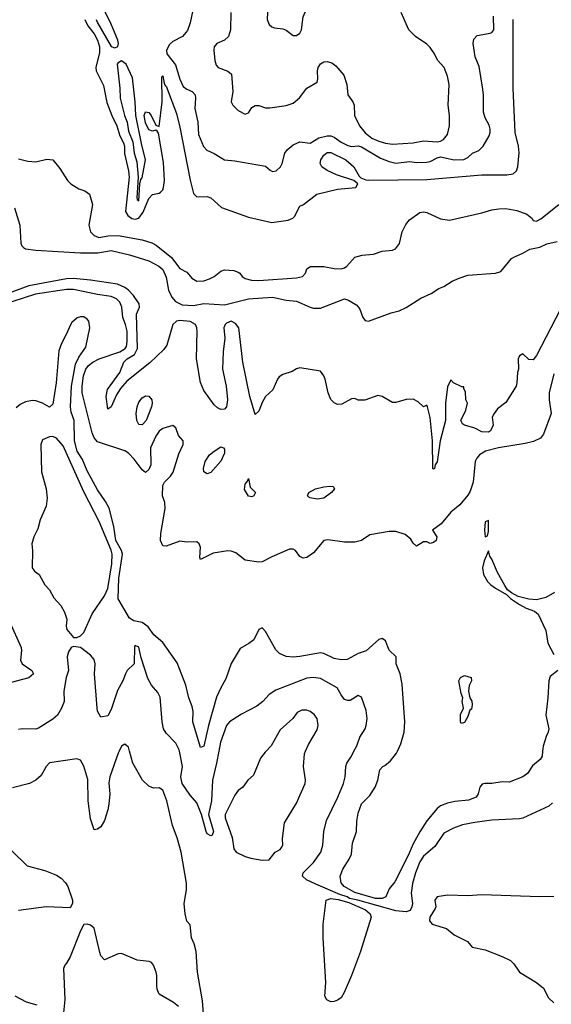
# Model space of a CAD drawing. Header units: inches. Extents: x 1552611 to 1694776, y 811966 to 917215.
# Tile 168 of 256: x 1635936 to 1639036, y 848522 to 854269. Entities that reach past the tile are written whole.
import ezdxf

# ---------------------------------------------------------------- set-up
doc = ezdxf.new("R2010")
doc.units = ezdxf.units.IN
doc.header["$MEASUREMENT"] = 0
doc.layers.add('B6834', color=7, linetype='Continuous')
doc.layers.add('B6835', color=7, linetype='Continuous')

msp = doc.modelspace()

# ---------------------------------------------------------------- linework, layer by layer
at = {"layer": 'B6834', "color": 5}
for points, elevation in [([(1636515.9, 850000), (1636510, 849988.3), (1636460.9, 849850), (1636455.1, 849815.1), (1636461.3, 849750), (1636455.4, 849690), (1636450, 849657), (1636430, 849595.6), (1636410, 849557), (1636390, 849543.7), (1636370, 849540.9), (1636350, 849604.5), (1636335.8, 849710), (1636333.8, 849833.8), (1636310, 849911.1), (1636290, 849946.2), (1636270, 849955.1), (1636109.4, 849930.6), (1636090.3, 849910), (1636061.8, 849858.2), (1636030.2, 849829.8), (1635993.4, 849810), (1635894.6, 849785.4)], 860), ([(1637010, 848440.7), (1637002.1, 848542.1), (1636972.7, 848710), (1636965.4, 848830), (1636954, 848874), (1636938, 848910), (1636930, 848985.2), (1636910, 849007.3), (1636900.2, 849050), (1636894.6, 849110), (1636908.3, 849190), (1636908.8, 849228.8), (1636877, 849410), (1636853.9, 849493.9), (1636826.3, 849566.3), (1636793.7, 849710), (1636770, 849771.1), (1636750, 849785.1), (1636715.6, 849784.4), (1636690, 849794.8), (1636651.7, 849830), (1636595, 849930), (1636576.3, 850000)], 860), ([(1637097.5, 850000), (1637084.4, 849930), (1637059.6, 849830), (1637053.9, 849710), (1637036.6, 849630), (1637065.4, 849530), (1637057.8, 849510), (1637050, 849505.2), (1637030, 849517.2), (1637022.8, 849530), (1636997.1, 849630), (1636970, 849698), (1636930, 849742.4), (1636883.2, 849810), (1636876.2, 849850), (1636884.8, 849910), (1636868.3, 850000)], 840), ([(1637373.2, 850000), (1637366.6, 849993.4), (1637341, 849959), (1637299.8, 849860.2), (1637266, 849830), (1637238, 849790), (1637210, 849769.6), (1637190, 849742.9), (1637133.6, 849630), (1637135.2, 849610), (1637175.5, 849495.5), (1637184.2, 849430), (1637197.8, 849410), (1637250, 849383.7), (1637284.9, 849375.1), (1637350, 849362.7), (1637390, 849365.8), (1637425.1, 849410), (1637454.2, 849425.8), (1637463.5, 849436.5), (1637469.7, 849450), (1637467.7, 849490), (1637479.7, 849580.3), (1637550, 849695.8), (1637601, 849810), (1637603.7, 849830), (1637591.5, 849910), (1637596.2, 849983.8), (1637603.5, 850000)], 860), ([(1639042.5, 849697.5), (1639021, 849679), (1638870.7, 849609.3), (1638850, 849603.8), (1638690, 849596.3), (1638590, 849583.9), (1638517.3, 849570), (1638465.5, 849550), (1638410, 849521), (1638356.6, 849443.4), (1638290, 849387.1), (1638270, 849352.8), (1638243.9, 849290), (1638227, 849227), (1638219.5, 849170), (1638226.3, 849110), (1638223.5, 849090), (1638212.7, 849070), (1638190, 849061.9), (1638130, 849067.6), (1637908, 849130), (1637859.3, 849139.3), (1637846, 849150), (1637803, 849163), (1637662.4, 849222.4), (1637609.4, 849249.4), (1637585.8, 849270), (1637588.2, 849290), (1637648.9, 849350), (1637692.8, 849410), (1637703.5, 849450), (1637709.1, 849530), (1637725.7, 849594.3), (1637790.9, 849730), (1637823.5, 849810), (1637833.7, 849850), (1637838, 849910), (1637843.7, 849930), (1637870, 849970.8), (1637885.5, 850000)], 840), ([(1638985, 850000), (1638982, 849970), (1638970.6, 849950), (1638925.7, 849914.3), (1638897.6, 849870), (1638870, 849849.8), (1638790, 849818), (1638750, 849820.4), (1638690, 849809.8), (1638649.1, 849810.9), (1638633.7, 849806.3), (1638619.3, 849790), (1638610.5, 849749.5), (1638598.8, 849730), (1638552.5, 849712.5), (1638474.3, 849705.7), (1638430, 849695.6), (1638390, 849681), (1638370, 849665.3), (1638310, 849592.7), (1638270, 849529), (1638230, 849458), (1638202.2, 849390), (1638123.2, 849236.8), (1638090, 849195.2), (1638070.8, 849149.2), (1638050, 849138.6), (1638010, 849140.4), (1637890, 849174.1), (1637827.6, 849210), (1637811.2, 849230), (1637805.8, 849270), (1637820.8, 849310), (1637858, 849370), (1637870, 849398), (1637877.7, 849462.3), (1637899.3, 849530), (1637901.2, 849590), (1637910, 849638), (1637930, 849692), (1637978.6, 849741.4), (1638008.2, 849790), (1638023.7, 849830), (1638036.2, 849890), (1638052.7, 849910), (1638065, 849915), (1638097.8, 849942.2), (1638133.1, 849986.9), (1638139.1, 850000)], 820), ([(1635890, 849416.9), (1635980.3, 849330), (1636082.1, 849302.1), (1636150, 849276.6), (1636177.3, 849257.3), (1636204.1, 849230), (1636216.2, 849210), (1636244.6, 849130), (1636244.9, 849110), (1636230, 849086), (1636090, 849090.7), (1635930, 849069)], 860), ([(1639050, 849151.6), (1638970, 849148.9), (1638630, 849161.1), (1638550, 849155), (1638430, 849158.1), (1638370, 849149.7), (1638357.5, 849130), (1638362.3, 849090), (1638359.5, 849080.5), (1638328.6, 849030), (1638326, 849010), (1638341.7, 848990), (1638424.5, 848964.4), (1638470, 848927.7), (1638548, 848888), (1638575.5, 848855.5), (1638650, 848840.1), (1638750, 848801), (1638797.3, 848777.3), (1638817.7, 848757.7), (1638849.7, 848709.7), (1638950.4, 848650), (1638990, 848616.3), (1639020.4, 848560.4), (1639050, 848530.2)], 860), ([(1636862.7, 848510), (1636833.4, 848533.4), (1636750, 848581), (1636738, 848610), (1636735, 848630), (1636736.2, 848690), (1636731.7, 848710), (1636716.8, 848750), (1636705.7, 848765.7), (1636691.8, 848771.8), (1636620.2, 848780.2), (1636530, 848817.6), (1636510, 848817.4), (1636430, 848781.3), (1636410, 848805.1), (1636403.5, 848823.5), (1636370, 848966.6), (1636350, 848983.7), (1636330, 848989.4), (1636310, 848987), (1636290, 848951.3), (1636230, 848799.1), (1636210, 848761.3), (1636198.7, 848750), (1636191.4, 848730), (1636200.3, 848550), (1636190, 848452)], 880), ([(1636037.4, 848517.4), (1635975, 848535), (1635909.2, 848570)], 880)]:
    msp.add_lwpolyline(points, dxfattribs=dict(at, elevation=elevation))
at = {"layer": 'B6834', "color": 5, "elevation": 840}
msp.add_lwpolyline([(1637750, 848537.2), (1637727.5, 848547.5), (1637716.1, 848570), (1637720.4, 848650), (1637706.7, 848910), (1637706.7, 848990), (1637724, 849130), (1637750, 849139.1), (1637794.1, 849134.1), (1637855.8, 849115.8), (1637952.4, 849072.4), (1637980.4, 849050), (1637985.5, 849030), (1637923.1, 848830), (1637870.1, 848690), (1637829.1, 848590), (1637810, 848560.7), (1637790, 848545.3), (1637770, 848538)], close=True, dxfattribs=at)
at = {"layer": 'B6835', "color": 5}
for points, elevation in [([(1637570, 854504.2), (1637550, 854502.4), (1637394.3, 854445.7), (1637374.4, 854430), (1637370.3, 854410), (1637383.8, 854350), (1637378.6, 854270), (1637390, 854240.3), (1637406.5, 854226.5), (1637421, 854221), (1637470, 854214.8), (1637490, 854207.8), (1637530, 854177.4), (1637550, 854177.2), (1637568.9, 854190), (1637579.6, 854210), (1637590, 854286), (1637608.8, 854331.2), (1637615.6, 854410), (1637610, 854445.2), (1637598.9, 854470), (1637590, 854487.8)], 880), ([(1636530, 854028.1), (1636510, 854017.6), (1636505.2, 854010), (1636520.7, 853870), (1636521.5, 853810), (1636546.5, 853710), (1636561.9, 853670), (1636570, 853617.6), (1636595.7, 853555.7), (1636603.7, 853490), (1636618.9, 853438.9), (1636626.6, 853350), (1636618.3, 853230), (1636620.2, 853220.2), (1636630, 853212.4), (1636636.2, 853310), (1636643, 853337), (1636650, 853346), (1636669, 853450), (1636645.7, 853545.7), (1636614.3, 853710), (1636610.4, 853790.3), (1636593.7, 853930), (1636557.2, 854010)], 840), ([(1636650, 851903.5), (1636630, 851906.9), (1636619.4, 851930), (1636614.6, 851970), (1636620.6, 852010), (1636630, 852035.6), (1636650, 852062.7), (1636670, 852073.1), (1636690, 852071.3), (1636706.7, 852050), (1636708.9, 852030), (1636704.4, 852010), (1636672.7, 851930)], 760), ([(1636130, 851835.6), (1636110, 851834), (1636070, 851816.2), (1636058.9, 851790), (1636062.4, 851630), (1636091.3, 851530), (1636095.5, 851475.5), (1636090, 851429.6), (1636055.9, 851350), (1636042.1, 851297.9), (1636019, 851250), (1636007, 851210), (1636011.3, 851171.3), (1636009.2, 851070), (1636021.6, 851050), (1636050.3, 851030), (1636083.1, 850970), (1636110, 850941.6), (1636135.1, 850895.1), (1636175.8, 850850), (1636197.1, 850810), (1636210.7, 850770), (1636207.7, 850730), (1636211.3, 850710), (1636250, 850662), (1636270, 850662), (1636290, 850672), (1636310, 850691.3), (1636359.2, 850800.8), (1636430, 850905.6), (1636450, 850948.4), (1636473.8, 851093.8), (1636475.9, 851150), (1636470, 851173.3), (1636399.2, 851339.2), (1636310, 851512.3), (1636190, 851782.4), (1636150, 851825.6)], 840), ([(1637030, 851619), (1637009.5, 851629.5), (1637007, 851650), (1637017, 851690), (1637043.7, 851730), (1637070, 851750.5), (1637110, 851774.9), (1637124.7, 851770), (1637130, 851762), (1637130, 851738), (1637110, 851692.7), (1637050, 851625.2)], 760), ([(1637290, 851484), (1637270, 851488.7), (1637246.2, 851526.2), (1637250, 851558), (1637265.4, 851574.6), (1637270, 851591), (1637280.5, 851540.5), (1637311, 851510), (1637302, 851490)], 760), ([(1637670, 851469.5), (1637630, 851477.2), (1637622.5, 851482.5), (1637614, 851490), (1637621.2, 851510), (1637662, 851530), (1637710, 851543), (1637746.4, 851546.4), (1637763.6, 851543.6), (1637771, 851530), (1637753.4, 851510), (1637710, 851477)], 760), ([(1638670, 851346), (1638650, 851338.7), (1638647, 851290), (1638650, 851250.8), (1638663.1, 851256.9), (1638670, 851282)], 820), ([(1638510, 850161.2), (1638507.4, 850170), (1638506.6, 850213.4), (1638523.7, 850250), (1638516.9, 850290), (1638519.6, 850310), (1638510, 850335.3), (1638497.7, 850410), (1638506.3, 850430), (1638530, 850440.5), (1638568.8, 850430), (1638570.2, 850410), (1638557.6, 850382.4), (1638553.2, 850350), (1638561.7, 850310), (1638572.1, 850292.1), (1638574, 850270), (1638570, 850245.1), (1638561.8, 850238.2), (1638550, 850202), (1638530, 850166)], 780)]:
    msp.add_lwpolyline(points, close=True, dxfattribs=dict(at, elevation=elevation))
for points, elevation in [([(1636381.9, 854270), (1636389.4, 854250), (1636470, 854113.2), (1636490, 854103.8), (1636508.4, 854111.6), (1636513, 854130), (1636508.3, 854150), (1636470, 854242.9), (1636421.9, 854341.9)], 840), ([(1636959.7, 854390), (1636931, 854251), (1636915.1, 854204.9), (1636884.7, 854170), (1636830, 854141), (1636810, 854124.5), (1636792, 854090), (1636795.1, 854070), (1636844.9, 854004.9), (1636870, 853922.6), (1636890, 853879.3), (1636910, 853863.8), (1636941.7, 853850), (1636958.6, 853830), (1636962.1, 853810), (1636957, 853750), (1636975, 853670), (1636978.9, 853598.9), (1637007.9, 853527.9), (1637026.5, 853506.5), (1637070, 853487.4), (1637130, 853451), (1637190, 853445.5), (1637370, 853414.2), (1637395.8, 853390), (1637410, 853382.9), (1637432.5, 853387.5), (1637457.4, 853410), (1637467.1, 853430), (1637482.6, 853490), (1637496.3, 853510), (1637530, 853538.9), (1637570, 853555.3), (1637630, 853548.8), (1637680.5, 853579.5), (1637728.9, 853591.1), (1637750, 853590.1), (1637770, 853582.8), (1637810, 853554.4), (1637850, 853534), (1637871.7, 853528.3), (1637910, 853533.4), (1637930, 853527.6), (1638040.5, 853460.5), (1638090, 853440.9), (1638130, 853432.3), (1638210, 853441.8), (1638250, 853435.6), (1638310, 853437.2), (1638330, 853440.9), (1638370, 853463.4), (1638390, 853468.5), (1638470, 853450.6), (1638526.5, 853453.5), (1638550, 853464.9), (1638577.4, 853490), (1638613.8, 853506.2), (1638639.4, 853530), (1638672.9, 853590), (1638679.8, 853610), (1638679.8, 853630), (1638672.9, 853652.9), (1638650, 853695.1), (1638640.2, 853730), (1638640.2, 853830), (1638634.5, 853874.5), (1638615.7, 853995.7), (1638592.2, 854052.2), (1638581.1, 854130), (1638585.1, 854154.9), (1638603.3, 854176.7), (1638679, 854190), (1638690, 854194.9), (1638700.5, 854210), (1638698.2, 854290)], 840), ([(1637166.5, 854310), (1637164.8, 854210), (1637154, 854170), (1637130, 854148.9), (1637086.4, 854130), (1637070.3, 854110), (1637068.4, 854090), (1637074.3, 854030), (1637082.7, 854002.7), (1637093.7, 853990), (1637150, 853968.6), (1637171.5, 853950), (1637178.3, 853850), (1637170.2, 853790.2), (1637179.3, 853770), (1637210, 853739.7), (1637250, 853717.1), (1637270, 853724.9), (1637290, 853755.5), (1637310, 853768.2), (1637330, 853768.4), (1637370, 853754.4), (1637394.2, 853754.2), (1637490, 853768.5), (1637530, 853781.6), (1637568.1, 853811.9), (1637610, 853868.4), (1637670, 853904.9), (1637675.5, 853924.5), (1637671.8, 853970), (1637675.8, 853990), (1637690, 854011.6), (1637710, 854023.1), (1637730, 854025.1), (1637756.8, 854016.8), (1637779.9, 853999.9), (1637825.9, 853945.9), (1637844.5, 853890), (1637848.9, 853830), (1637878, 853790), (1637886.5, 853770), (1637887.9, 853710), (1637917.2, 853650), (1637950, 853607.5), (1637990, 853576.9), (1638030, 853559.2), (1638070, 853548), (1638110, 853542.7), (1638230, 853549.6), (1638290, 853560.9), (1638370, 853556.9), (1638390, 853559.6), (1638407.6, 853570), (1638430, 853598), (1638442.5, 853650), (1638442.3, 853710), (1638435.4, 853770), (1638440.3, 853890), (1638430, 853939), (1638411.1, 853990), (1638372.5, 854032.5), (1638354.8, 854070), (1638330, 854106), (1638310, 854125.3), (1638244, 854170), (1638206.2, 854210), (1638159.8, 854310)], 860), ([(1636315.6, 854270), (1636333.9, 854233.9), (1636370, 854187.2), (1636390, 854148.8), (1636401.7, 854110), (1636402, 854078), (1636380.3, 853990), (1636382.6, 853970), (1636425.4, 853885.4), (1636445, 853785), (1636472.9, 853710), (1636503.4, 853650), (1636519.6, 853590), (1636541.3, 853550), (1636546.5, 853530), (1636548, 853488), (1636570, 853386.7), (1636573.8, 853350), (1636553.6, 853150), (1636565.9, 853125.9), (1636590, 853108.9), (1636610, 853104.7), (1636630, 853110.5), (1636655.5, 853144.5), (1636690, 853225.3), (1636710, 853249.4), (1636750, 853256.3), (1636758.1, 853261.9), (1636770, 853275.6), (1636774.2, 853290), (1636779.9, 853330), (1636775, 853435), (1636746.1, 853606.1), (1636738.7, 853618.7), (1636730, 853623.7), (1636710, 853618.2), (1636690, 853626), (1636670, 853666.8), (1636661.8, 853710), (1636670, 853731.1), (1636690, 853726.4), (1636703.5, 853710), (1636730, 853653), (1636750, 853644.7), (1636767.2, 853790), (1636765.6, 853934.4), (1636770, 853942), (1636778, 853898), (1636784, 853884), (1636790, 853881), (1636850, 853720.7), (1636870, 853640.7), (1636930, 853331.7), (1636950, 853255.2), (1636970, 853234.4), (1637030, 853236.5), (1637050, 853228.3), (1637112.5, 853172.5), (1637270, 853115.4), (1637405.7, 853085.7), (1637501.7, 853098.3), (1637528.3, 853110), (1637538.9, 853121.1), (1637570, 853179.5), (1637592, 853190), (1637669, 853251), (1637790, 853279.5), (1637895.3, 853290), (1637908.7, 853310), (1637884, 853330), (1637782.9, 853362.9), (1637728.4, 853388.4), (1637697.2, 853410), (1637687.3, 853430), (1637692.9, 853450), (1637710, 853478.9), (1637730, 853494.2), (1637750, 853493.2), (1637838.2, 853450), (1637883.7, 853410), (1637914.9, 853354.9), (1637925.5, 853345.5), (1637953.9, 853333.9), (1637972, 853332), (1638310, 853336.9), (1638630, 853364.1), (1638776.7, 853363.3), (1638814, 853370), (1638833.8, 853386.2), (1638841.5, 853410), (1638849, 853491), (1638844.5, 853530), (1638825.9, 853610), (1638812.7, 853870), (1638813.8, 854270)], 820), ([(1635930, 853456.3), (1635982.8, 853442.8), (1636030, 853439.3), (1636094, 853454), (1636130, 853451.3), (1636170, 853401), (1636214, 853330), (1636234, 853310), (1636281.8, 853281.8), (1636316, 853270), (1636342.8, 853250), (1636360.5, 853190), (1636338.4, 853070), (1636348.7, 853030), (1636370.8, 853010), (1636397.1, 852997.1), (1636452.7, 853007.3), (1636510, 853009.1), (1636650, 852983.1), (1636706.9, 852966.9), (1636732.8, 852952.8), (1636821.5, 852881.5), (1636870, 852817), (1636910, 852795.3), (1636940.1, 852760.1), (1636970, 852741.8), (1637010, 852743.9), (1637043.5, 852756.5), (1637070.5, 852769.5), (1637110, 852802), (1637130, 852808), (1637184.4, 852804.4), (1637210, 852795.8), (1637220.7, 852790), (1637233, 852770), (1637250, 852757.6), (1637287.9, 852747.9), (1637330, 852746.2), (1637550, 852761.3), (1637586, 852770), (1637602, 852790), (1637610, 852814.8), (1637631.5, 852828.5), (1637710, 852829.2), (1637770, 852815.8), (1637810, 852815.1), (1637830, 852820.1), (1637843.1, 852830), (1637890, 852882), (1637933.9, 852893.9), (1637999.3, 852900.7), (1638050, 852917.7), (1638110, 852923.8), (1638128.1, 852931.9), (1638150, 852963.2), (1638167.2, 853030), (1638187.2, 853072.8), (1638210, 853100.5), (1638270, 853143.9), (1638290, 853147.1), (1638310, 853143.1), (1638390, 853106.7), (1638442.1, 853097.9), (1638630, 853140.6), (1638690, 853158.5), (1638730, 853165.5), (1638770, 853166.1), (1638834.2, 853154.2), (1638894, 853134), (1638923.1, 853110), (1638930, 853096.3), (1638950, 853092.7), (1638974.2, 853105.9), (1639079.6, 853190)], 780), ([(1635906.4, 853170), (1635937, 853070), (1635943.7, 852963.8), (1635948, 852948), (1635958.5, 852938.5), (1635970, 852932.1), (1636030, 852923), (1636290, 852907.5), (1636392.4, 852907.6), (1636470, 852922.1), (1636576.7, 852896.7), (1636690, 852861.2), (1636747.6, 852830), (1636770.1, 852810), (1636790, 852766), (1636803.9, 852690), (1636822.5, 852650), (1636844.7, 852624.7), (1636884, 852604), (1636950, 852601.1), (1637010, 852612.6), (1637130, 852603.8), (1637270, 852639.9), (1637410, 852648.8), (1637490, 852631.8), (1637550, 852626.4), (1637630, 852591), (1637650, 852585.8), (1637690, 852585), (1637830, 852640.2), (1637852.7, 852632.7), (1637902.7, 852602.7), (1637919.1, 852579.1), (1637936.5, 852530), (1637950, 852514), (1637970, 852509.2), (1638102.3, 852557.7), (1638148, 852570), (1638190, 852588.7), (1638275.7, 852644.3), (1638334.6, 852670), (1638380.3, 852699.7), (1638410, 852711.6), (1638457.9, 852742.1), (1638498.9, 852761.1), (1638550, 852778.4), (1638711.3, 852788.7), (1638740.9, 852799.1), (1638804.8, 852875.2), (1638817.1, 852882.9), (1638870, 852905.7), (1638910, 852929.2), (1638970, 852940.8), (1639010, 852959.7), (1639070, 852973.9)], 760), ([(1639090, 852579.7), (1638950, 852309.2), (1638930, 852284), (1638904.7, 852284.7), (1638870, 852318), (1638850, 852306), (1638842, 852290), (1638844.7, 852230), (1638838, 852210), (1638836, 852150), (1638830.8, 852130), (1638770, 852034), (1638722.8, 851997.2), (1638702, 851970), (1638691.6, 851948.4), (1638696.9, 851903.1), (1638682, 851870), (1638670, 851862), (1638630, 851864), (1638590, 851884), (1638530, 851902), (1638518, 851910), (1638508, 851930), (1638538, 851990), (1638548, 852030), (1638538, 852050), (1638536.4, 852096.4), (1638526, 852114), (1638526, 852126), (1638514, 852126), (1638466, 852150), (1638450, 852166), (1638430, 852126), (1638418.4, 852030), (1638418.8, 851930), (1638388, 851810), (1638370, 851688), (1638358, 851670), (1638354.8, 851650), (1638350, 851646), (1638346, 851650), (1638342.6, 851810), (1638330, 851946), (1638313.2, 852010), (1638310, 852018), (1638290, 852008.7), (1638258.9, 852038.9), (1638230, 852054.5), (1638190, 852052.3), (1638130, 852034), (1638110, 852034), (1638050, 852069.2), (1638024, 852076), (1637948.4, 852048.4), (1637910, 852048), (1637890, 852058), (1637870, 852055.3), (1637814.4, 852025.6), (1637790, 852022.7), (1637770, 852032), (1637751.3, 852051.3), (1637735.4, 852090), (1637717.2, 852170), (1637710, 852189.3), (1637690, 852218), (1637570, 852236.4), (1637550, 852231.9), (1637524.2, 852215.8), (1637470, 852198.7), (1637450, 852185.1), (1637439.1, 852170), (1637411.7, 852108.3), (1637370, 852069.6), (1637350, 852034.5), (1637330, 851984), (1637310, 851964), (1637279.1, 852070), (1637238, 852270), (1637213.9, 852470), (1637195.2, 852495.2), (1637170, 852508.9), (1637142.2, 852497.8), (1637133.6, 852490), (1637126.7, 852470), (1637132.1, 852410), (1637121.7, 852330), (1637119.6, 852230), (1637140.8, 852130), (1637147.2, 852050), (1637142.4, 852010), (1637130, 851996.2), (1637110, 851993.3), (1637090, 852002.6), (1637070, 852021.3), (1637010, 852105.4), (1636990, 852151.8), (1636966.2, 852290), (1636970.3, 852450), (1636969.2, 852470), (1636961.9, 852490), (1636930, 852508.2), (1636870, 852512.3), (1636850, 852509.4), (1636830.1, 852490), (1636794.7, 852370), (1636776.6, 852343.4), (1636694.9, 852265.1), (1636560.6, 852159.4), (1636524.5, 852115.5), (1636501.3, 852078.7), (1636470, 852009.3), (1636450, 851995.3), (1636439.7, 852070), (1636448.4, 852110), (1636520.7, 852210), (1636543.7, 852270), (1636563.1, 852290), (1636605.7, 852314.4), (1636623, 852350), (1636617.9, 852550), (1636634.2, 852590), (1636631.9, 852610), (1636599, 852659), (1636570.9, 852690.9), (1636550, 852706.3), (1636506, 852726), (1636350, 852748.7), (1636250, 852758.2), (1636210, 852756), (1635990, 852715.4), (1635825.4, 852654.6)], 760), ([(1639050, 852201.6), (1639023.3, 852090), (1639023.6, 852050), (1639035.4, 851970), (1638991.1, 851848.9), (1638973.4, 851826.6), (1638932.8, 851807.2), (1638884.6, 851795.4), (1638728.3, 851770), (1638652.3, 851750), (1638617.4, 851730), (1638601.3, 851710), (1638592.8, 851690), (1638580.7, 851570), (1638562.8, 851517.2), (1638550, 851494.6), (1638503.3, 851436.7), (1638450, 851394.9), (1638393.7, 851326.2), (1638343, 851290), (1638368.8, 851250), (1638363.7, 851230), (1638350, 851218.3), (1638330, 851212.3), (1638310, 851220.9), (1638290, 851222), (1638250, 851195.3), (1638230, 851214), (1638216.6, 851236.6), (1638183.1, 851263.1), (1638130, 851281.2), (1638090, 851281.2), (1637977.7, 851262.3), (1637930, 851229.8), (1637890, 851219.2), (1637830, 851219.1), (1637733.1, 851233.1), (1637710.4, 851229.6), (1637650, 851158), (1637610, 851129.7), (1637590, 851125.4), (1637570, 851136.2), (1637545.1, 851170), (1637530, 851177.6), (1637510, 851177.8), (1637405.9, 851134.1), (1637350, 851105.5), (1637330, 851102.4), (1637250, 851114), (1637196.3, 851156.3), (1637170, 851166.2), (1637150, 851168.2), (1637064.6, 851155.4), (1636990, 851118.4), (1636985.7, 851130), (1636989.9, 851190), (1636981.8, 851210), (1636970, 851221.8), (1636910, 851219.7), (1636870, 851224.4), (1636790, 851196.4), (1636770, 851198.7), (1636757.7, 851230), (1636758.5, 851270), (1636784.8, 851415.2), (1636781.8, 851450), (1636768.3, 851490), (1636771, 851550), (1636780.7, 851570), (1636816.3, 851603.7), (1636831.5, 851628.5), (1636865, 851735), (1636889.8, 851790), (1636889.7, 851810), (1636862, 851842), (1636846.9, 851886.9), (1636830, 851900.7), (1636770, 851883.5), (1636750, 851867.1), (1636730, 851838.2), (1636698.2, 851770), (1636700.4, 851670), (1636690, 851642.5), (1636670, 851626.8), (1636650, 851640.8), (1636604.1, 851704.1), (1636570, 851739.7), (1636550, 851751.9), (1636390, 851805.4), (1636370, 851827.7), (1636358.3, 851858.3), (1636301.2, 852090), (1636299.5, 852130), (1636308.2, 852190), (1636321.7, 852230), (1636337.3, 852250), (1636361.8, 852270), (1636400.2, 852290), (1636519.9, 852330), (1636550.6, 852349.4), (1636558, 852362), (1636563.3, 852390), (1636562.1, 852450), (1636553.7, 852490), (1636538.4, 852530), (1636531.1, 852591.1), (1636519.2, 852619.2), (1636499.8, 852639.8), (1636470, 852653.5), (1636390, 852663.9), (1636250, 852694.7), (1636210, 852695), (1636027.7, 852667.7), (1635830, 852602.2)], 780), ([(1638139.1, 850000), (1638158.2, 850041.8), (1638178.4, 850110), (1638181, 850170), (1638167.2, 850390), (1638154, 850450), (1638131, 850510), (1638132.1, 850550), (1638090, 850589.6), (1638070, 850642.7), (1638050, 850657), (1638030, 850652), (1637955.6, 850584.4), (1637910, 850569.6), (1637845.3, 850534.8), (1637810, 850532.4), (1637770, 850540.4), (1637710, 850569.7), (1637690, 850574.3), (1637570, 850551.7), (1637530, 850548.7), (1637490, 850552.9), (1637451.6, 850570), (1637429.6, 850590), (1637370, 850698), (1637354.7, 850714.8), (1637350, 850718.4), (1637331, 850710), (1637300.5, 850650), (1637272.5, 850627.5), (1637222.1, 850597.9), (1637170, 850510.7), (1637137.9, 850422.1), (1637108.2, 850370), (1637084.5, 850315.5), (1637036.4, 850150), (1637010, 850029.3), (1636990, 850020.9), (1636946.5, 850170), (1636947.4, 850230), (1636941, 850261), (1636922.4, 850310), (1636905.2, 850385.2), (1636855.3, 850515.3), (1636770, 850633.5), (1636717.6, 850677.6), (1636684.8, 850724.8), (1636650.4, 850750.4), (1636601.1, 850761.1), (1636576.4, 850776.4), (1636510, 850889), (1636514.5, 851010), (1636534.9, 851150), (1636529.7, 851170), (1636497.2, 851230), (1636484.8, 851310), (1636458, 851418), (1636437.3, 851457.3), (1636390, 851524.2), (1636330, 851635.3), (1636301.7, 851701.7), (1636270.8, 851750.8), (1636256.5, 851810), (1636253.4, 851930), (1636237.2, 851977.2), (1636231.7, 852010), (1636237.4, 852130), (1636262.4, 852257.6), (1636281.2, 852298.8), (1636322.3, 852357.7), (1636345.4, 852470), (1636339, 852510), (1636330, 852520.9), (1636310, 852534.3), (1636290, 852535.3), (1636271.7, 852528.3), (1636239.4, 852500.6), (1636231.9, 852488.1), (1636210, 852434.5), (1636180.5, 852379.5), (1636164.7, 852335.3), (1636148.5, 852148.5), (1636130, 852024), (1636110, 852006.4), (1636070, 852029.8), (1636030, 852044.5), (1636010, 852046.8), (1635970, 852038.2), (1635938, 852022), (1635915.7, 852004.3)], 820), ([(1639055.3, 850924.7), (1639003.8, 850896.2), (1638950, 850883.4), (1638905.7, 850885.7), (1638842.8, 850902.8), (1638803.6, 850923.6), (1638781.3, 850941.3), (1638765.6, 850965.6), (1638721.6, 851041.6), (1638690, 851119.7), (1638677.7, 851137.7), (1638670, 851169), (1638644.8, 851110), (1638635.6, 851070), (1638640.2, 851030), (1638664.4, 850990), (1638684, 850970), (1638710.4, 850950), (1638774.3, 850914.3), (1638798.9, 850890), (1638850, 850854.9), (1638890, 850834.3), (1638937.1, 850817.1), (1638959.9, 850799.9), (1639003.4, 850703.4), (1639016.5, 850630), (1639050, 850564)], 820), ([(1635876.5, 850756.5), (1635944.4, 850604.4), (1635946.4, 850586.4), (1635940.2, 850530), (1635950.3, 850510), (1636007.9, 850470), (1636015.8, 850450), (1635990, 850427.1), (1635849.6, 850390.4)], 820), ([(1636868.3, 850000), (1636867, 850007), (1636846.8, 850046.9), (1636790, 850105.3), (1636775.5, 850130), (1636766.2, 850170), (1636754.5, 850314.5), (1636741.5, 850341.5), (1636704.5, 850384.5), (1636683.3, 850423.3), (1636644.2, 850544.2), (1636630, 850606), (1636610, 850616.8), (1636606.4, 850610), (1636602.9, 850510), (1636563.2, 850470), (1636552.5, 850450), (1636538.3, 850410), (1636506.9, 850353.1), (1636470, 850242), (1636450, 850206), (1636410, 850197.2), (1636390, 850233.2), (1636387, 850250), (1636372.8, 850450), (1636376, 850510), (1636370, 850534.7), (1636350, 850560.4), (1636290, 850604.5), (1636250.5, 850609.5), (1636235.9, 850604.1), (1636220.3, 850579.7), (1636212.2, 850550), (1636220.3, 850470), (1636207.6, 850430), (1636194, 850350), (1636195.6, 850290), (1636180.3, 850250), (1636155.8, 850210), (1636130, 850186), (1636046.7, 850133.3), (1636030, 850128.6), (1635950.2, 850129.8), (1635930, 850126.3)], 840), ([(1637885.5, 850000), (1637901.3, 850030), (1637919.8, 850080.2), (1637949.8, 850130), (1637956.8, 850150), (1637961.5, 850190), (1637956.3, 850236.3), (1637930, 850315.3), (1637910, 850324), (1637864.1, 850295.9), (1637850, 850294.7), (1637830, 850301.3), (1637810, 850327.8), (1637787.8, 850370), (1637690, 850423.2), (1637650, 850429.9), (1637610, 850425.2), (1637430, 850355.8), (1637391.7, 850330), (1637354, 850290), (1637318.8, 850261.2), (1637230, 850214.8), (1637159.5, 850170), (1637142.6, 850150), (1637107.3, 850052.7), (1637097.5, 850000)], 840), ([(1639074.3, 850470), (1639030, 850434.8), (1639020.8, 850410), (1639015.6, 850310), (1639004, 850210), (1639021.3, 850130), (1639016.1, 850103.9), (1639007.3, 850090), (1638987.9, 850027.9), (1638985, 850000)], 820), ([(1637603.5, 850000), (1637620.9, 850039.1), (1637670, 850123.1), (1637676.4, 850150), (1637670, 850189.6), (1637653.9, 850213.9), (1637630, 850231.1), (1637610, 850239.1), (1637581.2, 850238.8), (1637553.9, 850226.1), (1637528.4, 850190), (1637455.2, 850124.8), (1637402.8, 850030), (1637373.2, 850000)], 860), ([(1636576.3, 850000), (1636570, 850023.7), (1636550, 850040.5), (1636530, 850028), (1636515.9, 850000)], 860)]:
    msp.add_lwpolyline(points, dxfattribs=dict(at, elevation=elevation))

doc.saveas('drawing.dxf')
